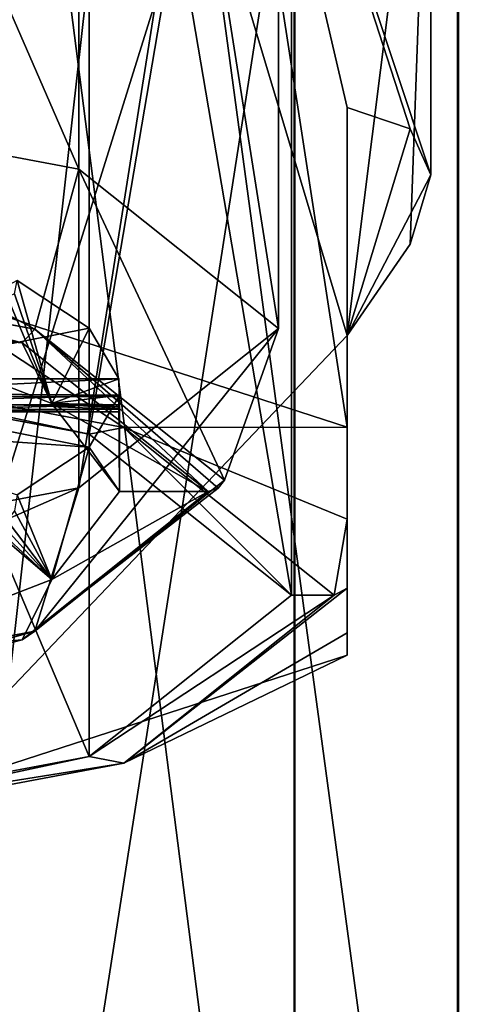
# Model space of a CAD drawing. Header units: millimetres. Extents: x -322 to 175, y 0 to 232.
# Tile 152 of 157: x 9.16 to 14.27, y 92.2 to 103.65. Entities that reach past the tile are written whole.
import ezdxf

# ---------------------------------------------------------------- set-up
doc = ezdxf.new("R2010")
doc.units = ezdxf.units.MM
doc.header["$LTSCALE"] = 65.185185
for name, color, linetype in [('1584', 7, 'CONTINUOUS'), ('1587', 7, 'CONTINUOUS'), ('1611', 7, 'CONTINUOUS'), ('1612', 7, 'CONTINUOUS'), ('1613', 7, 'CONTINUOUS'), ('1614', 7, 'CONTINUOUS'), ('1619', 7, 'CONTINUOUS'), ('1620', 7, 'CONTINUOUS'), ('1621', 7, 'CONTINUOUS'), ('1623', 7, 'CONTINUOUS'), ('1624', 7, 'CONTINUOUS'), ('1625', 7, 'CONTINUOUS'), ('1626', 7, 'CONTINUOUS'), ('1628', 7, 'CONTINUOUS'), ('1629', 7, 'CONTINUOUS'), ('1698', 7, 'CONTINUOUS'), ('1699', 7, 'CONTINUOUS'), ('1700', 7, 'CONTINUOUS'), ('1701', 7, 'CONTINUOUS'), ('1709', 7, 'CONTINUOUS'), ('1711', 7, 'CONTINUOUS'), ('1712', 7, 'CONTINUOUS'), ('1713', 7, 'CONTINUOUS'), ('1714', 7, 'CONTINUOUS'), ('1715', 7, 'CONTINUOUS')]:
    doc.layers.add(name, color=color, linetype=linetype)

msp = doc.modelspace()

# ---------------------------------------------------------------- linework, layer by layer
at = {"layer": '1584', "color": 7, "linetype": 'CONTINUOUS', "true_color": 0xe0f2ff}
for points in [[(7.641, 127.724, -2.536), (7.641, 83.5, -10.517), (12.366, 125.592, 3.614), (7.641, 127.724, -2.536)], [(7.641, 83.5, -10.517), (12.366, 83.5, -4.009), (12.366, 125.592, 3.614), (7.641, 83.5, -10.517)], [(12.366, 125.592, 3.614), (12.366, 83.5, -4.009), (12.359, 122.759, 11.141), (12.366, 125.592, 3.614)], [(12.359, 122.759, 11.141), (12.359, 83.5, 4.033), (7.621, 120.47, 17.223), (12.359, 122.759, 11.141)], [(12.366, 83.5, -4.009), (12.359, 83.5, 4.033), (12.359, 122.759, 11.141), (12.366, 83.5, -4.009)], [(12.359, 83.5, 4.033), (7.621, 83.5, 10.532), (7.621, 120.47, 17.223), (12.359, 83.5, 4.033)]]:
    msp.add_3dface(points, dxfattribs=at)
at = {"layer": '1587', "color": 7, "linetype": 'CONTINUOUS', "true_color": 0xe0f2ff}
for points in [[(14.269, 83.5, -4.626), (8.817, 83.5, -12.135), (8.817, 123.804, -5.631), (14.269, 83.5, -4.626)], [(14.269, 121.442, 1.496), (14.269, 83.5, -4.626), (8.817, 123.804, -5.631), (14.269, 121.442, 1.496)], [(14.26, 83.5, 4.653), (14.269, 83.5, -4.626), (14.269, 121.442, 1.496), (14.26, 83.5, 4.653)], [(14.26, 118.524, 10.305), (14.26, 83.5, 4.653), (14.269, 121.442, 1.496), (14.26, 118.524, 10.305)], [(8.794, 83.5, 12.152), (14.26, 83.5, 4.653), (14.26, 118.524, 10.305), (8.794, 83.5, 12.152)], [(8.794, 116.165, 17.423), (8.794, 83.5, 12.152), (14.26, 118.524, 10.305), (8.794, 116.165, 17.423)]]:
    msp.add_3dface(points, dxfattribs=at)
at = {"layer": '1611', "color": 2, "linetype": 'CONTINUOUS'}
for points in [[(9.85, 114.747, 235.128), (3.762, 115.892, 239.4), (9.85, 101.911, 238.568), (9.85, 114.747, 235.128)], [(9.85, 101.911, 238.568), (3.762, 115.892, 239.4), (3.762, 103.055, 242.84), (9.85, 101.911, 238.568)], [(12.175, 112.895, 228.216), (9.85, 114.747, 235.128), (12.175, 100.058, 231.655), (12.175, 112.895, 228.216)], [(12.175, 100.058, 231.655), (9.85, 114.747, 235.128), (9.85, 101.911, 238.568), (12.175, 100.058, 231.655)]]:
    msp.add_3dface(points, dxfattribs=at)
at = {"layer": '1612', "color": 2, "linetype": 'CONTINUOUS'}
for points in [[(9.341, 100.052, 238.683), (3.762, 103.055, 242.84), (3.568, 101.137, 242.735), (9.341, 100.052, 238.683)], [(9.85, 101.911, 238.568), (3.762, 103.055, 242.84), (9.341, 100.052, 238.683), (9.85, 101.911, 238.568)], [(11.546, 98.295, 232.128), (9.85, 101.911, 238.568), (9.341, 100.052, 238.683), (11.546, 98.295, 232.128)], [(12.175, 100.058, 231.655), (9.85, 101.911, 238.568), (11.546, 98.295, 232.128), (12.175, 100.058, 231.655)]]:
    msp.add_3dface(points, dxfattribs=at)
at = {"layer": '1613', "color": 2, "linetype": 'CONTINUOUS'}
for points in [[(9.341, 100.052, 238.683), (3.568, 101.137, 242.735), (6.678, 100.542, 241.036), (9.341, 100.052, 238.683)], [(9.191, 99.892, 238.607), (9.341, 100.052, 238.683), (6.678, 100.542, 241.036), (9.191, 99.892, 238.607)], [(11.357, 98.165, 232.163), (9.341, 100.052, 238.683), (9.191, 99.892, 238.607), (11.357, 98.165, 232.163)], [(11.546, 98.295, 232.128), (9.341, 100.052, 238.683), (11.473, 98.201, 232.153), (11.546, 98.295, 232.128)], [(11.473, 98.201, 232.153), (9.341, 100.052, 238.683), (11.357, 98.165, 232.163), (11.473, 98.201, 232.153)]]:
    msp.add_3dface(points, dxfattribs=at)
at = {"layer": '1614', "color": 2, "linetype": 'CONTINUOUS'}
for points in [[(10.317, 99.269, 231.453), (9.973, 98.681, 229.258), (10.325, 98.165, 232.163), (10.317, 99.269, 231.453)], [(10.32, 99.117, 231.569), (10.317, 99.269, 231.453), (10.325, 98.165, 232.163), (10.32, 99.117, 231.569)], [(10.324, 99.092, 231.759), (10.32, 99.117, 231.569), (10.325, 98.165, 232.163), (10.324, 99.092, 231.759)], [(10.325, 99.111, 231.831), (10.324, 99.092, 231.759), (10.325, 98.165, 232.163), (10.325, 99.111, 231.831)], [(10.325, 99.131, 231.904), (10.325, 99.111, 231.831), (10.325, 98.165, 232.163), (10.325, 99.131, 231.904)], [(9.973, 98.681, 229.258), (9.135, 98.127, 227.191), (9.539, 97.142, 228.346), (9.973, 98.681, 229.258)], [(10.325, 98.165, 232.163), (9.973, 98.681, 229.258), (9.539, 97.142, 228.346), (10.325, 98.165, 232.163)], [(9.135, 98.127, 227.191), (9.101, 97.939, 227.174), (9.539, 97.142, 228.346), (9.135, 98.127, 227.191)], [(9.101, 97.939, 227.174), (9.016, 97.828, 227.043), (9.539, 97.142, 228.346), (9.101, 97.939, 227.174)], [(9.539, 97.142, 228.346), (8.774, 97.793, 226.627), (7.301, 96.275, 225.111), (9.539, 97.142, 228.346)], [(8.866, 97.761, 226.792), (8.774, 97.793, 226.627), (9.539, 97.142, 228.346), (8.866, 97.761, 226.792)], [(8.942, 97.795, 226.917), (8.866, 97.761, 226.792), (9.539, 97.142, 228.346), (8.942, 97.795, 226.917)], [(9.016, 97.828, 227.043), (8.942, 97.795, 226.917), (9.539, 97.142, 228.346), (9.016, 97.828, 227.043)]]:
    msp.add_3dface(points, dxfattribs=at)
at = {"layer": '1619', "color": 7, "linetype": 'CONTINUOUS', "true_color": 0xcad1ee}
for points in [[(12.325, 112.654, 228.28), (9.971, 110.779, 221.283), (12.325, 96.957, 232.486), (12.325, 112.654, 228.28)], [(9.971, 110.779, 221.283), (3.809, 109.62, 216.958), (9.971, 95.082, 225.489), (9.971, 110.779, 221.283)], [(12.325, 96.957, 232.486), (9.971, 110.779, 221.283), (9.971, 95.082, 225.489), (12.325, 96.957, 232.486)], [(9.971, 95.082, 225.489), (3.809, 109.62, 216.958), (3.809, 93.924, 221.164), (9.971, 95.082, 225.489)]]:
    msp.add_3dface(points, dxfattribs=at)
at = {"layer": '1620', "color": 7, "linetype": 'CONTINUOUS', "true_color": 0xcad1ee}
for points in [[(3.963, 100.114, 244.268), (10.376, 98.908, 239.768), (7.846, 100.57, 243.459), (3.963, 100.114, 244.268)], [(7.846, 100.57, 243.459), (10.376, 98.908, 239.768), (12.975, 98.911, 237.267), (7.846, 100.57, 243.459)], [(12.975, 98.911, 237.267), (10.376, 98.908, 239.768), (12.975, 97.841, 234.894), (12.975, 98.911, 237.267)], [(10.376, 98.908, 239.768), (12.825, 96.957, 232.486), (12.975, 97.841, 234.894), (10.376, 98.908, 239.768)], [(12.975, 97.841, 234.894), (12.825, 96.957, 232.486), (12.975, 97.041, 232.464), (12.975, 97.841, 234.894)]]:
    msp.add_3dface(points, dxfattribs=at)
at = {"layer": '1621', "color": 7, "linetype": 'CONTINUOUS', "true_color": 0xcad1ee}
for points in [[(11.286, 109.85, 237.521), (4.311, 111.161, 242.415), (7.846, 100.57, 243.459), (11.286, 109.85, 237.521)], [(11.286, 109.85, 237.521), (7.846, 100.57, 243.459), (12.975, 98.911, 237.267), (11.286, 109.85, 237.521)], [(13.95, 107.727, 229.6), (11.286, 109.85, 237.521), (13.95, 101.848, 231.176), (13.95, 107.727, 229.6)], [(11.286, 109.85, 237.521), (12.975, 98.911, 237.267), (12.975, 102.63, 236.271), (11.286, 109.85, 237.521)], [(13.95, 101.848, 231.176), (11.286, 109.85, 237.521), (13.707, 102.383, 233.714), (13.95, 101.848, 231.176)], [(13.707, 102.383, 233.714), (11.286, 109.85, 237.521), (12.975, 102.63, 236.271), (13.707, 102.383, 233.714)]]:
    msp.add_3dface(points, dxfattribs=at)
at = {"layer": '1623', "color": 7, "linetype": 'CONTINUOUS', "true_color": 0xcad1ee}
for points in [[(11.286, 105.605, 221.68), (13.95, 107.727, 229.6), (12.975, 99.978, 226.372), (11.286, 105.605, 221.68)], [(12.975, 99.978, 226.372), (13.95, 107.727, 229.6), (13.707, 101.042, 228.71), (12.975, 99.978, 226.372)], [(13.95, 107.727, 229.6), (13.95, 101.848, 231.176), (13.707, 101.042, 228.71), (13.95, 107.727, 229.6)], [(4.311, 104.294, 216.785), (11.286, 105.605, 221.68), (7.846, 94.6, 221.177), (4.311, 104.294, 216.785)], [(7.846, 94.6, 221.177), (11.286, 105.605, 221.68), (12.975, 99.978, 226.372), (7.846, 94.6, 221.177)], [(12.975, 96.259, 227.369), (7.846, 94.6, 221.177), (12.975, 99.978, 226.372), (12.975, 96.259, 227.369)]]:
    msp.add_3dface(points, dxfattribs=at)
at = {"layer": '1624', "color": 7, "linetype": 'CONTINUOUS', "true_color": 0xcad1ee}
for points in [[(12.975, 97.041, 232.464), (12.825, 96.957, 232.486), (10.376, 95.006, 225.205), (12.975, 97.041, 232.464)], [(12.975, 96.519, 229.959), (12.975, 97.041, 232.464), (10.376, 95.006, 225.205), (12.975, 96.519, 229.959)], [(12.975, 96.259, 227.369), (12.975, 96.519, 229.959), (10.376, 95.006, 225.205), (12.975, 96.259, 227.369)], [(7.846, 94.6, 221.177), (12.975, 96.259, 227.369), (10.376, 95.006, 225.205), (7.846, 94.6, 221.177)], [(3.963, 93.8, 220.704), (7.846, 94.6, 221.177), (10.376, 95.006, 225.205), (3.963, 93.8, 220.704)]]:
    msp.add_3dface(points, dxfattribs=at)
at = {"layer": '1625', "color": 7, "linetype": 'CONTINUOUS', "true_color": 0xcad1ee}
for points in [[(9.971, 98.832, 239.484), (3.963, 100.114, 244.268), (3.809, 99.991, 243.809), (9.971, 98.832, 239.484)], [(10.376, 98.908, 239.768), (3.963, 100.114, 244.268), (9.971, 98.832, 239.484), (10.376, 98.908, 239.768)], [(12.325, 96.957, 232.486), (10.376, 98.908, 239.768), (9.971, 98.832, 239.484), (12.325, 96.957, 232.486)], [(12.325, 96.957, 232.486), (12.825, 96.957, 232.486), (10.376, 98.908, 239.768), (12.325, 96.957, 232.486)], [(12.325, 96.957, 232.486), (9.971, 95.082, 225.489), (12.825, 96.957, 232.486), (12.325, 96.957, 232.486)], [(12.825, 96.957, 232.486), (9.971, 95.082, 225.489), (10.376, 95.006, 225.205), (12.825, 96.957, 232.486)], [(9.971, 95.082, 225.489), (3.809, 93.924, 221.164), (3.963, 93.8, 220.704), (9.971, 95.082, 225.489)], [(9.971, 95.082, 225.489), (3.963, 93.8, 220.704), (10.376, 95.006, 225.205), (9.971, 95.082, 225.489)]]:
    msp.add_3dface(points, dxfattribs=at)
at = {"layer": '1626', "color": 7, "linetype": 'CONTINUOUS', "true_color": 0xcad1ee}
for points in [[(3.809, 115.687, 239.603), (9.971, 114.529, 235.278), (3.809, 99.991, 243.809), (3.809, 115.687, 239.603)], [(9.971, 114.529, 235.278), (9.971, 98.832, 239.484), (3.809, 99.991, 243.809), (9.971, 114.529, 235.278)], [(9.971, 114.529, 235.278), (12.325, 112.654, 228.28), (9.971, 98.832, 239.484), (9.971, 114.529, 235.278)], [(12.325, 112.654, 228.28), (12.325, 96.957, 232.486), (9.971, 98.832, 239.484), (12.325, 112.654, 228.28)]]:
    msp.add_3dface(points, dxfattribs=at)
at = {"layer": '1628', "color": 7, "linetype": 'CONTINUOUS', "true_color": 0xcad1ee}
for points in [[(13.707, 102.383, 233.714), (12.975, 102.63, 236.271), (12.975, 99.978, 226.372), (13.707, 102.383, 233.714)], [(13.95, 101.848, 231.176), (13.707, 102.383, 233.714), (12.975, 99.978, 226.372), (13.95, 101.848, 231.176)], [(13.95, 101.848, 231.176), (12.975, 99.978, 226.372), (13.707, 101.042, 228.71), (13.95, 101.848, 231.176)]]:
    msp.add_3dface(points, dxfattribs=at)
at = {"layer": '1629', "color": 7, "linetype": 'CONTINUOUS', "true_color": 0xcad1ee}
for points in [[(12.975, 98.911, 237.267), (12.975, 97.841, 234.894), (12.975, 102.63, 236.271), (12.975, 98.911, 237.267)], [(12.975, 97.841, 234.894), (12.975, 97.041, 232.464), (12.975, 102.63, 236.271), (12.975, 97.841, 234.894)], [(12.975, 102.63, 236.271), (12.975, 97.041, 232.464), (12.975, 99.978, 226.372), (12.975, 102.63, 236.271)], [(12.975, 99.978, 226.372), (12.975, 97.041, 232.464), (12.975, 96.519, 229.959), (12.975, 99.978, 226.372)], [(12.975, 96.259, 227.369), (12.975, 99.978, 226.372), (12.975, 96.519, 229.959), (12.975, 96.259, 227.369)]]:
    msp.add_3dface(points, dxfattribs=at)
at = {"layer": '1698', "color": 2, "linetype": 'CONTINUOUS'}
for points in [[(9.973, 98.681, 229.258), (6.989, 99.269, 231.453), (6.761, 98.903, 230.089), (9.973, 98.681, 229.258)], [(9.973, 98.681, 229.258), (10.317, 99.269, 231.453), (6.989, 99.269, 231.453), (9.973, 98.681, 229.258)], [(9.135, 98.127, 227.191), (9.973, 98.681, 229.258), (6.761, 98.903, 230.089), (9.135, 98.127, 227.191)]]:
    msp.add_3dface(points, dxfattribs=at)
at = {"layer": '1699', "color": 2, "linetype": 'CONTINUOUS'}
for points in [[(10.32, 99.117, 231.569), (6.934, 99.129, 231.55), (6.989, 99.269, 231.453), (10.32, 99.117, 231.569)], [(10.317, 99.269, 231.453), (10.32, 99.117, 231.569), (6.989, 99.269, 231.453), (10.317, 99.269, 231.453)], [(10.324, 99.092, 231.759), (6.748, 99.092, 231.759), (6.934, 99.129, 231.55), (10.324, 99.092, 231.759)], [(10.32, 99.117, 231.569), (10.324, 99.092, 231.759), (6.934, 99.129, 231.55), (10.32, 99.117, 231.569)]]:
    msp.add_3dface(points, dxfattribs=at)
at = {"layer": '1700', "color": 2, "linetype": 'CONTINUOUS'}
for points in [[(6.989, 99.476, 232.225), (6.934, 99.307, 232.211), (10.317, 99.476, 232.225), (6.989, 99.476, 232.225)], [(10.317, 99.476, 232.225), (6.934, 99.307, 232.211), (10.32, 99.286, 232.201), (10.317, 99.476, 232.225)], [(6.934, 99.307, 232.211), (6.748, 99.17, 232.049), (10.32, 99.286, 232.201), (6.934, 99.307, 232.211)], [(6.748, 99.17, 232.049), (10.324, 99.17, 232.049), (10.32, 99.286, 232.201), (6.748, 99.17, 232.049)]]:
    msp.add_3dface(points, dxfattribs=at)
at = {"layer": '1701', "color": 2, "linetype": 'CONTINUOUS'}
for points in [[(9.135, 100.618, 236.487), (6.989, 99.476, 232.225), (9.973, 100.064, 234.42), (9.135, 100.618, 236.487)], [(6.989, 99.476, 232.225), (10.317, 99.476, 232.225), (9.973, 100.064, 234.42), (6.989, 99.476, 232.225)]]:
    msp.add_3dface(points, dxfattribs=at)
at = {"layer": '1709', "color": 2, "linetype": 'CONTINUOUS'}
for points in [[(6.748, 99.092, 231.759), (10.324, 99.092, 231.759), (10.324, 99.17, 232.049), (6.748, 99.092, 231.759)], [(6.748, 99.17, 232.049), (6.748, 99.092, 231.759), (10.324, 99.17, 232.049), (6.748, 99.17, 232.049)], [(10.324, 99.17, 232.049), (10.324, 99.092, 231.759), (10.325, 99.15, 231.976), (10.324, 99.17, 232.049)], [(10.324, 99.092, 231.759), (10.325, 99.131, 231.904), (10.325, 99.15, 231.976), (10.324, 99.092, 231.759)], [(10.324, 99.092, 231.759), (10.325, 99.111, 231.831), (10.325, 99.131, 231.904), (10.324, 99.092, 231.759)]]:
    msp.add_3dface(points, dxfattribs=at)
at = {"layer": '1711', "color": 2, "linetype": 'CONTINUOUS'}
for points in [[(9.101, 100.464, 236.596), (9.135, 100.618, 236.487), (9.539, 99.187, 235.979), (9.101, 100.464, 236.596)], [(9.135, 100.618, 236.487), (9.973, 100.064, 234.42), (9.539, 99.187, 235.979), (9.135, 100.618, 236.487)], [(7.301, 100.054, 239.215), (9.016, 100.433, 236.764), (9.539, 99.187, 235.979), (7.301, 100.054, 239.215)], [(9.016, 100.433, 236.764), (9.101, 100.464, 236.596), (9.539, 99.187, 235.979), (9.016, 100.433, 236.764)], [(9.973, 100.064, 234.42), (10.317, 99.476, 232.225), (9.539, 99.187, 235.979), (9.973, 100.064, 234.42)], [(10.317, 99.476, 232.225), (10.32, 99.286, 232.201), (9.539, 99.187, 235.979), (10.317, 99.476, 232.225)], [(10.32, 99.286, 232.201), (10.324, 99.17, 232.049), (9.539, 99.187, 235.979), (10.32, 99.286, 232.201)], [(10.325, 99.131, 231.904), (10.325, 98.165, 232.163), (9.539, 99.187, 235.979), (10.325, 99.131, 231.904)], [(10.325, 99.15, 231.976), (10.325, 99.131, 231.904), (9.539, 99.187, 235.979), (10.325, 99.15, 231.976)], [(10.324, 99.17, 232.049), (10.325, 99.15, 231.976), (9.539, 99.187, 235.979), (10.324, 99.17, 232.049)]]:
    msp.add_3dface(points, dxfattribs=at)
at = {"layer": '1712', "color": 2, "linetype": 'CONTINUOUS'}
for points in [[(9.191, 99.892, 238.607), (6.678, 100.542, 241.036), (3.511, 100.96, 242.596), (9.191, 99.892, 238.607)], [(9.191, 99.892, 238.607), (3.511, 100.96, 242.596), (7.301, 100.054, 239.215), (9.191, 99.892, 238.607)], [(9.191, 99.892, 238.607), (7.301, 100.054, 239.215), (9.539, 99.187, 235.979), (9.191, 99.892, 238.607)], [(11.357, 98.165, 232.163), (9.191, 99.892, 238.607), (9.539, 99.187, 235.979), (11.357, 98.165, 232.163)], [(10.325, 98.165, 232.163), (11.357, 98.165, 232.163), (9.539, 99.187, 235.979), (10.325, 98.165, 232.163)], [(11.357, 98.165, 232.163), (9.539, 97.142, 228.346), (9.191, 96.438, 225.718), (11.357, 98.165, 232.163)], [(11.357, 98.165, 232.163), (10.325, 98.165, 232.163), (9.539, 97.142, 228.346), (11.357, 98.165, 232.163)], [(9.539, 97.142, 228.346), (7.301, 96.275, 225.111), (9.191, 96.438, 225.718), (9.539, 97.142, 228.346)], [(9.191, 96.438, 225.718), (7.301, 96.275, 225.111), (6.678, 95.787, 223.289), (9.191, 96.438, 225.718)]]:
    msp.add_3dface(points, dxfattribs=at)
at = {"layer": '1713', "color": 2, "linetype": 'CONTINUOUS'}
for points in [[(11.546, 98.295, 232.128), (11.473, 98.201, 232.153), (9.191, 96.438, 225.718), (11.546, 98.295, 232.128)], [(11.546, 98.295, 232.128), (9.191, 96.438, 225.718), (9.341, 96.539, 225.572), (11.546, 98.295, 232.128)], [(11.473, 98.201, 232.153), (11.357, 98.165, 232.163), (9.191, 96.438, 225.718), (11.473, 98.201, 232.153)], [(6.678, 95.787, 223.289), (3.511, 95.369, 221.73), (9.341, 96.539, 225.572), (6.678, 95.787, 223.289)], [(9.341, 96.539, 225.572), (3.511, 95.369, 221.73), (3.568, 95.453, 221.521), (9.341, 96.539, 225.572)], [(9.191, 96.438, 225.718), (6.678, 95.787, 223.289), (9.341, 96.539, 225.572), (9.191, 96.438, 225.718)]]:
    msp.add_3dface(points, dxfattribs=at)
at = {"layer": '1714', "color": 2, "linetype": 'CONTINUOUS'}
for points in [[(12.175, 100.058, 231.655), (11.546, 98.295, 232.128), (9.341, 96.539, 225.572), (12.175, 100.058, 231.655)], [(12.175, 100.058, 231.655), (9.341, 96.539, 225.572), (9.85, 98.206, 224.743), (12.175, 100.058, 231.655)], [(9.341, 96.539, 225.572), (3.568, 95.453, 221.521), (9.85, 98.206, 224.743), (9.341, 96.539, 225.572)], [(9.85, 98.206, 224.743), (3.568, 95.453, 221.521), (3.762, 97.061, 220.471), (9.85, 98.206, 224.743)]]:
    msp.add_3dface(points, dxfattribs=at)
at = {"layer": '1715', "color": 2, "linetype": 'CONTINUOUS'}
for points in [[(12.175, 112.895, 228.216), (12.175, 100.058, 231.655), (9.85, 98.206, 224.743), (12.175, 112.895, 228.216)], [(12.175, 112.895, 228.216), (9.85, 98.206, 224.743), (9.85, 111.043, 221.303), (12.175, 112.895, 228.216)], [(9.85, 98.206, 224.743), (3.762, 97.061, 220.471), (9.85, 111.043, 221.303), (9.85, 98.206, 224.743)], [(9.85, 111.043, 221.303), (3.762, 97.061, 220.471), (3.762, 109.898, 217.031), (9.85, 111.043, 221.303)]]:
    msp.add_3dface(points, dxfattribs=at)

doc.saveas('drawing.dxf')
